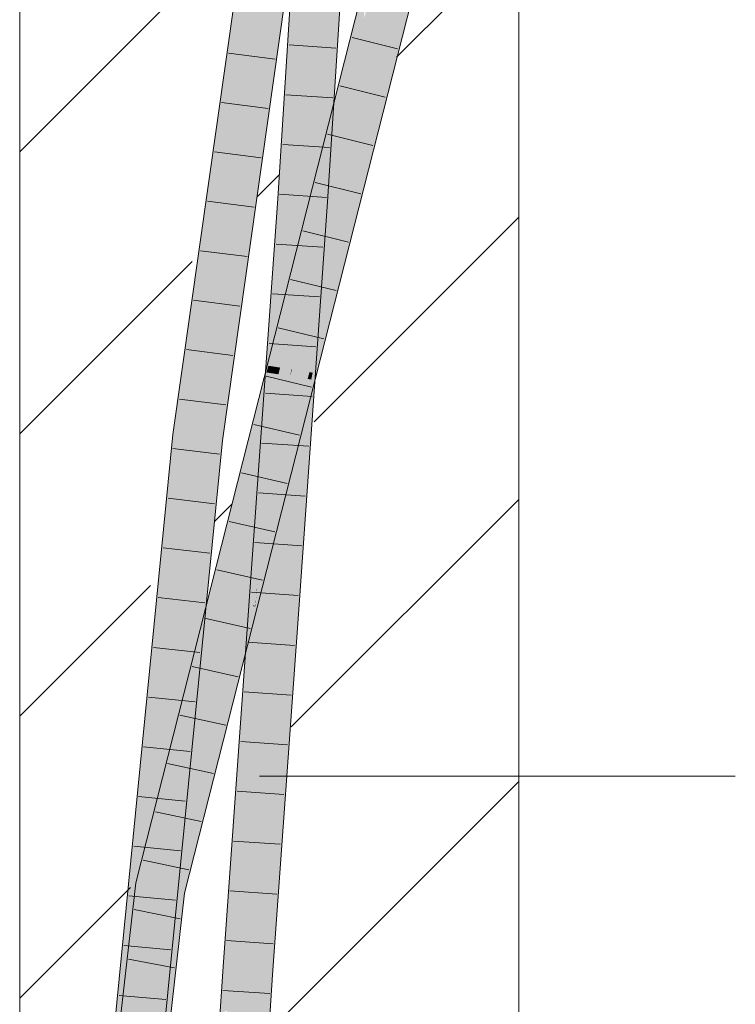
# Model space of a CAD drawing. Extents: x -620 to 300, y 62 to 1162.
# Tile 170 of 256: x 175.78 to 179.37, y 818.78 to 823.71. Entities that reach past the tile are written whole.
import ezdxf
from ezdxf.lldxf.tags import DXFTag

# ---------------------------------------------------------------- set-up
doc = ezdxf.new("R2010")
doc.units = 0
doc.layers.get('0').update_dxf_attribs({"lineweight": 13})
doc.layers.add('E_Detail_Linie_Text_Bem', color=7, linetype='Continuous', lineweight=13)
for name, color, linetype, lineweight, true_color in [('E_Detail_Wandschraffur', 7, 'Continuous', 5, 0xc0c0c0), ('E_Leerrohr 25-A06G955E8I', 7, 'Continuous', 9, 0xff8000), ('E_Leerrohr 25-Shading', 7, 'Continuous', 9, 0xff8000)]:
    doc.layers.add(name, color=color, linetype=linetype, lineweight=lineweight, true_color=true_color)
tags = doc.linetypes.add('fein_strichliert', pattern=[4, 1, -2, 1]).pattern_tags.tags
tags[8:9] = [DXFTag(74, 4), DXFTag(75, 0), DXFTag(340, '0'), DXFTag(46, 0.0), DXFTag(50, 0.0), DXFTag(44, 0.0), DXFTag(45, 0.0)]
tags[6:7] = [DXFTag(74, 4), DXFTag(75, 0), DXFTag(340, '0'), DXFTag(46, 0.0), DXFTag(50, 0.0), DXFTag(44, 0.0), DXFTag(45, 0.0)]
tags[4:5] = [DXFTag(74, 4), DXFTag(75, 0), DXFTag(340, '0'), DXFTag(46, 0.0), DXFTag(50, 0.0), DXFTag(44, 0.0), DXFTag(45, 0.0)]

# ---------------------------------------------------------------- blocks, each defined once
blk = doc.blocks.new('Shading-A06G94UZ8I', base_point=(176.1374, 828.7108))
at = {"layer": 'E_Leerrohr 25-Shading', "color": 31, "true_color": 0xfabd7f}
for points in [[(177.1431, 825.5573), (176.6315, 821.9562), (176.6729, 821.6196), (176.5992, 821.6285)], [(177.1464, 825.5568), (177.1431, 825.5573), (176.6729, 821.6196)], [(177.2305, 825.5446), (177.1464, 825.5568), (176.6729, 821.6196)], [(176.6729, 821.6196), (176.7607, 821.6089), (177.2305, 825.5446), (177.318, 825.532)], [(177.1994, 822.8091), (177.3481, 825.1463), (177.2565, 825.0991), (177.2619, 825.1515)], [(177.3481, 825.1463), (177.1994, 822.8091), (177.2145, 822.808)], [(177.3481, 825.1463), (177.2145, 822.808), (177.3324, 824.5403), (177.2561, 822.8052)], [(177.379, 825.1444), (177.3324, 824.5403), (177.2941, 822.9057), (177.2897, 822.8863)], [(177.379, 825.1444), (177.2941, 822.9057), (177.3336, 823.5269)], [(177.3336, 823.5269), (177.4363, 825.141), (177.379, 825.1444)], [(177.1994, 822.8091), (177.2565, 825.0991), (177.1112, 822.8149)], [(177.3324, 824.5403), (177.2561, 822.8052), (177.2897, 822.8863), (177.2713, 822.8043)], [(177.7197, 824.2226), (177.6342, 824.2451), (177.4966, 823.3439), (177.5078, 823.7205)], [(177.5139, 823.0531), (177.8052, 824.2001), (177.4966, 823.3439), (177.7197, 824.2226)], [(177.4966, 823.3439), (177.5078, 823.7205), (177.3974, 823.0673), (177.412, 823.323)], [(177.5087, 823.7507), (177.4155, 823.3837), (177.5078, 823.7205), (177.412, 823.323)], [(177.4155, 823.3837), (177.337, 823.0746), (177.412, 823.323), (177.3517, 823.0729)], [(177.4255, 823.0639), (177.3422, 822.377), (177.4966, 823.3439), (177.5139, 823.0531)], [(177.412, 823.323), (177.3517, 823.0729), (177.3974, 823.0673)], [(177.4966, 823.3439), (177.3974, 823.0673), (177.4255, 823.0639)], [(177.3517, 823.0729), (177.337, 823.0746), (177.2836, 822.7902), (177.2941, 822.9057)], [(177.3081, 822.6016), (177.4255, 823.0639), (177.2836, 822.7902), (177.3517, 823.0729)], [(177.4255, 823.0639), (177.3283, 822.6812), (177.3783, 822.6744)], [(177.2941, 822.9057), (177.22, 822.6136), (177.2615, 822.6982), (177.2404, 822.6108)], [(177.2836, 822.7902), (177.2941, 822.9057), (177.2615, 822.6982)], [(177.2713, 822.8043), (177.2876, 822.8032), (177.2897, 822.8863)], [(177.2897, 822.8863), (177.2876, 822.8032), (177.2941, 822.9057)], [(177.1994, 822.8091), (177.1112, 822.8149), (177.0546, 820.7676), (176.9665, 820.7739)], [(177.1401, 821.9272), (177.1994, 822.8091), (177.1369, 821.9277)], [(177.1893, 822.4422), (177.1994, 822.8091), (177.1686, 822.3509)], [(177.2145, 822.808), (177.1994, 822.8091), (177.1934, 822.4605), (177.1893, 822.4422)], [(177.2145, 822.808), (177.1934, 822.4604), (177.2561, 822.8052), (177.2244, 822.5974)], [(177.2138, 821.9152), (177.2876, 822.8032), (177.2469, 822.61), (177.2781, 822.8038)], [(177.2876, 822.8032), (177.2138, 821.9152), (177.2245, 821.9135)], [(177.2521, 822.7195), (177.2561, 822.8052), (177.2244, 822.5974)], [(177.2781, 822.8038), (177.2713, 822.8043), (177.2469, 822.61), (177.2521, 822.7195)], [(177.2658, 822.6074), (177.2835, 822.7897), (177.2476, 822.6099), (177.2615, 822.6982)], [(177.2713, 822.8043), (177.2561, 822.8052), (177.2521, 822.7195)], [(177.267, 822.6072), (177.2836, 822.7902), (177.2658, 822.6074), (177.2835, 822.7897)], [(177.3081, 822.6016), (177.2836, 822.7902), (177.267, 822.6072)], [(177.2138, 821.915), (177.2521, 822.7195), (177.1867, 822.3505), (177.2244, 822.5974)], [(177.2615, 822.6982), (177.2404, 822.6108), (177.2476, 822.6099)], [(177.3283, 822.6812), (177.3081, 822.6016), (177.3783, 822.6744), (177.3422, 822.377)], [(177.3081, 822.6016), (177.1971, 822.1647), (177.2006, 821.8194), (177.0639, 821.2811)], [(177.2404, 822.6108), (177.22, 822.6136), (177.1352, 822.1741), (177.1093, 822.1779)], [(177.1352, 822.1741), (177.1756, 822.168), (177.2404, 822.6108), (177.2469, 822.61)], [(177.1756, 822.168), (177.1971, 822.1647), (177.2469, 822.61), (177.2639, 822.6076)], [(177.1934, 822.4604), (177.1867, 822.3505), (177.2244, 822.5974)], [(177.1971, 822.1647), (177.3081, 822.6016), (177.2639, 822.6076)], [(177.3081, 822.6016), (177.2366, 822.0814), (177.3422, 822.377), (177.2332, 821.9477)], [(177.1608, 821.9238), (177.1867, 822.3505), (177.1686, 822.3509), (177.1893, 822.4422)], [(177.1893, 822.4422), (177.1867, 822.3505), (177.1934, 822.4605)], [(177.1608, 821.9238), (177.1686, 822.3509), (177.1401, 821.9272)], [(177.1867, 822.3505), (177.1608, 821.9236), (177.1749, 821.9213)], [(177.2138, 821.915), (177.1867, 822.3505), (177.1749, 821.9213)], [(177.1352, 822.1741), (177.1093, 822.1779), (177.0861, 821.9706), (177.0578, 821.9749)], [(177.0861, 821.9706), (177.1424, 821.9618), (177.1352, 822.1741), (177.1756, 822.168)], [(177.0639, 821.2811), (177.1971, 822.1647), (176.9969, 821.0171), (177.1455, 821.9613)], [(177.1424, 821.9618), (177.1455, 821.9613), (177.1756, 822.168), (177.178, 822.1677)], [(177.1455, 821.9613), (177.1971, 822.1647), (177.178, 822.1677)], [(177.2366, 822.0814), (177.2006, 821.8194), (177.2332, 821.9477)], [(177.078, 821.9368), (176.4948, 819.5169), (177.1369, 821.9274), (176.4854, 819.3619)], [(177.1369, 821.9274), (176.4854, 819.3619), (176.9786, 820.9453), (176.5719, 819.3437)], [(177.0493, 821.9413), (176.6311, 820.2947), (177.078, 821.9368), (176.4948, 819.5169)], [(176.6315, 821.9562), (176.5852, 821.6302), (176.5992, 821.6285)], [(176.9969, 821.0171), (177.1455, 821.9613), (176.9786, 820.9453), (177.1369, 821.9274)], [(177.0861, 821.9706), (177.0578, 821.9749), (177.078, 821.9368), (177.0493, 821.9413)], [(177.0621, 820.767), (177.1401, 821.9272), (177.0546, 820.7676), (177.1369, 821.9277)], [(177.1401, 821.9272), (177.0621, 820.767), (177.1608, 821.9238), (177.0904, 820.765)], [(177.1369, 821.9274), (177.1424, 821.9618), (177.078, 821.9368), (177.0861, 821.9706)], [(177.1369, 821.9274), (177.1455, 821.9613), (177.1424, 821.9618)], [(177.1608, 821.9236), (177.0904, 820.765), (177.1749, 821.9213), (177.1428, 820.7613)], [(177.1749, 821.9213), (177.1428, 820.7613), (177.2138, 821.915), (177.1916, 821.4494)], [(177.2138, 821.9152), (177.1916, 821.4494), (177.2245, 821.9135)], [(176.4458, 819.7153), (176.5852, 821.6302), (176.3441, 818.8531), (176.4068, 819.8203)], [(176.4639, 819.8682), (176.5992, 821.6285), (176.4458, 819.7153), (176.5852, 821.6302)], [(176.3345, 818.1853), (176.4226, 818.1784), (176.6729, 821.6196), (176.7607, 821.6089)], [(176.4761, 819.6223), (176.6729, 821.6196), (176.4336, 819.4742), (176.5992, 821.6285)], [(177.0546, 820.7676), (176.9665, 820.7739), (176.9232, 818.9352), (176.835, 818.9412)], [(177.0621, 820.767), (177.0546, 820.7676), (176.938, 818.9343), (176.9232, 818.9352)], [(176.9782, 818.9315), (177.0904, 820.765), (176.938, 818.9343), (177.0621, 820.767)], [(177.0114, 818.9293), (177.1428, 820.7613), (176.9782, 818.9315), (177.0904, 820.765)], [(176.5141, 819.8339), (176.4948, 819.5169), (176.6311, 820.2947)], [(176.4458, 819.7153), (176.4265, 819.4496), (176.4639, 819.8682), (176.4336, 819.4744)], [(176.3441, 818.8532), (176.4068, 819.8203), (176.2924, 818.4158), (176.3284, 819.0244)], [(176.5141, 819.8339), (176.3989, 819.3802), (176.4432, 819.3708)], [(176.4432, 819.3708), (176.4683, 819.3655), (176.5141, 819.8339), (176.4948, 819.5169)], [(176.4265, 819.4496), (176.4458, 819.7153), (176.4061, 819.3786)], [(176.3345, 818.1853), (176.4761, 819.6223), (176.4336, 819.4742)], [(176.4683, 819.3655), (176.4854, 819.3619), (176.4948, 819.5169)], [(176.4265, 819.4496), (176.3345, 818.1853), (176.4336, 819.4744)], [(176.3441, 818.8531), (176.3009, 818.1879), (176.4265, 819.4496), (176.3345, 818.1853)], [(176.3441, 818.8531), (176.4265, 819.4496), (176.4061, 819.3786)], [(176.3841, 819.218), (176.2889, 817.9109), (176.3989, 819.3802), (176.2899, 817.9108)], [(176.3192, 817.9104), (176.4432, 819.3708), (176.2899, 817.9108), (176.3989, 819.3802)], [(176.3192, 817.9104), (176.4854, 819.3619), (176.3425, 818.1847), (176.4683, 819.3655)], [(176.4075, 817.9057), (176.5719, 819.3437), (176.3192, 817.9104), (176.4854, 819.3619)], [(176.4683, 819.3655), (176.4432, 819.3708), (176.3425, 818.1847)], [(176.3841, 819.218), (176.3989, 819.3802), (176.3908, 819.3091)], [(176.3222, 818.7109), (176.2787, 818.0607), (176.3908, 819.3091), (176.3841, 819.218)], [(176.2889, 817.9108), (176.3841, 819.218), (176.2687, 817.9124), (176.2787, 818.0607)], [(176.2924, 818.4158), (176.3284, 819.0244), (176.2659, 818.1907), (176.2463, 818.1921)], [(176.9232, 818.9352), (176.835, 818.9412), (176.8146, 817.2255), (176.7264, 817.2303)], [(176.938, 818.9343), (176.9232, 818.9352), (176.8294, 817.2247), (176.8146, 817.2255)], [(176.8807, 817.2219), (176.9782, 818.9315), (176.8294, 817.2247), (176.938, 818.9343)], [(176.8807, 817.2219), (177.0114, 818.9293), (176.9782, 818.9315)], [(177.0114, 818.9293), (176.8807, 817.2219), (176.886, 817.2216)], [(177.0114, 818.9293), (176.886, 817.2216), (176.9989, 818.7322), (176.8894, 817.2214)], [(176.3009, 818.1879), (176.3441, 818.8532), (176.2791, 818.1896), (176.2924, 818.4158)]]:
    blk.add_solid(points, dxfattribs=at)
at = {"layer": 'E_Leerrohr 25-Shading', "color": 43, "true_color": 0xd7ab7f}
for points in [[(177.1431, 825.5573), (177.1068, 825.5625), (176.6315, 821.9562), (176.7482, 822.8593)], [(176.7482, 822.8593), (177.1068, 825.5625), (177.005, 824.8455)], [(177.0757, 823.6934), (177.318, 825.532), (176.7607, 821.6089)], [(177.3528, 825.527), (177.318, 825.532), (177.0757, 823.6934)], [(177.3336, 823.5269), (177.3039, 822.9678), (177.4363, 825.141), (177.3445, 823.2258)], [(177.4363, 825.141), (177.3445, 823.2258), (177.469, 825.0778), (177.3557, 823.2969)], [(177.2533, 825.0679), (177.0775, 822.8172), (177.2565, 825.0991), (177.0853, 822.8167)], [(177.1112, 822.8149), (177.2565, 825.0991), (177.105, 822.8154), (177.2553, 825.0829)], [(177.1894, 824.4458), (177.0775, 822.8172), (177.2533, 825.0679)], [(177.2553, 825.0829), (177.1421, 823.5745), (177.105, 822.8154), (177.0878, 822.8165)], [(177.005, 824.8455), (176.688, 822.5298), (176.7482, 822.8593), (176.6403, 822.0457)], [(176.688, 822.5298), (177.005, 824.8455), (176.7151, 822.8048)], [(177.0747, 822.8174), (177.0775, 822.8172), (177.1601, 824.1602), (177.1894, 824.4458)], [(177.8406, 824.1908), (177.8052, 824.2001), (177.5419, 823.0497), (177.5139, 823.0531)], [(177.5505, 823.0486), (177.8406, 824.1908), (177.5419, 823.0497)], [(176.844, 821.9354), (177.1558, 824.1298), (177.0757, 823.6934), (177.1423, 824.1338)], [(177.5087, 823.7507), (177.5426, 824.0305), (177.4155, 823.3837), (177.4581, 823.6939)], [(177.5432, 824.0353), (177.46, 823.7078), (177.5426, 824.0305), (177.4581, 823.6939)], [(177.4581, 823.6939), (177.46, 823.7078), (177.3819, 823.3905), (177.3856, 823.4146)], [(176.844, 821.9354), (177.0757, 823.6934), (176.7911, 821.6052), (176.7607, 821.6089)], [(177.4155, 823.3837), (177.4581, 823.6939), (177.3318, 823.0577), (177.3819, 823.3905)], [(177.1421, 823.5745), (177.0853, 822.8167), (177.0878, 822.8165)], [(177.2876, 822.8032), (177.2951, 822.8026), (177.3336, 823.5269)], [(177.3856, 823.4146), (177.1286, 822.4027), (177.3819, 823.3905), (177.1566, 822.4928)], [(177.3819, 823.3905), (177.1566, 822.4928), (177.3318, 823.0577)], [(177.4155, 823.3837), (177.3318, 823.0577), (177.337, 823.0746)], [(177.3445, 823.2258), (177.3241, 822.8007), (177.3557, 823.2969)], [(177.3039, 822.9678), (177.2951, 822.8026), (177.3445, 823.2258), (177.3241, 822.8007)], [(177.2941, 822.9057), (177.337, 823.0746), (177.3039, 822.9678)], [(177.5419, 823.0497), (177.5139, 823.0531), (177.4205, 822.5859), (177.3961, 822.5894)], [(177.4326, 822.5844), (177.5505, 823.0486), (177.4205, 822.5859), (177.5419, 823.0497)], [(177.22, 822.6136), (177.2941, 822.9057), (177.1566, 822.4928), (177.3039, 822.9678)], [(176.6315, 821.9562), (176.7482, 822.8593), (176.6315, 821.9561), (176.6403, 822.0457)], [(177.1112, 822.8149), (176.9711, 820.8808), (176.9786, 820.9452), (176.9701, 820.8575)], [(177.1112, 822.8149), (177.105, 822.8154), (176.9722, 820.9053), (176.9869, 821.2446)], [(177.1112, 822.8149), (176.9722, 820.9053), (176.9734, 820.9133)], [(177.0878, 822.8165), (177.0173, 821.9425), (177.105, 822.8154), (176.9869, 821.2446)], [(177.0853, 822.8167), (177.0208, 822.0239), (177.0878, 822.8165), (177.0173, 821.9425)], [(177.0247, 822.1126), (177.0208, 822.0239), (177.0775, 822.8172), (177.0853, 822.8167)], [(177.0775, 822.8172), (177.0747, 822.8174), (177.0247, 822.1126)], [(176.7132, 822.7915), (176.5938, 821.8416), (176.7151, 822.8048), (176.688, 822.5298)], [(176.6, 821.9949), (176.5938, 821.8416), (176.7132, 822.7915)], [(177.2002, 821.2053), (177.2951, 822.8026), (177.2245, 821.9135), (177.2876, 822.8032)], [(177.2608, 821.9077), (177.3241, 822.8007), (177.2421, 821.9107), (177.2951, 822.8026)], [(177.0417, 821.9774), (177.22, 822.6136), (177.0277, 821.9796), (177.028, 821.9807)], [(177.22, 822.6136), (177.1566, 822.4928), (177.028, 821.9807)], [(177.1093, 822.1779), (177.22, 822.6136), (177.0493, 821.9763), (177.0417, 821.9774)], [(177.2345, 821.8752), (177.136, 821.4164), (177.4205, 822.5859), (177.4326, 822.5844)], [(177.3961, 822.5894), (177.3422, 822.377), (177.4205, 822.5859), (177.2345, 821.8752)], [(176.688, 822.5298), (176.5938, 821.8416), (176.6403, 822.0457), (176.5852, 821.6302)], [(177.1286, 822.4027), (177.028, 821.9807), (177.1566, 822.4928)], [(177.028, 821.9807), (177.1286, 822.4027), (177.0225, 821.9804), (177.0385, 822.0477)], [(177.2495, 821.9451), (177.3422, 822.377), (177.2332, 821.9477)], [(177.0578, 821.9749), (177.1093, 822.1779), (177.0493, 821.9763)], [(177.0146, 821.9468), (177.0208, 822.0239), (177.013, 821.9471), (177.0247, 822.1126)], [(176.6403, 822.0457), (176.5852, 821.6302), (176.6315, 821.9561)], [(177.0055, 821.9177), (176.9296, 821.5886), (177.0385, 822.0477)], [(176.6, 821.9949), (176.5489, 821.6347), (176.5553, 821.6339)], [(176.5553, 821.6339), (176.5675, 821.6324), (176.6, 821.9949), (176.5938, 821.8416)], [(177.0225, 821.9804), (177.0032, 821.8987), (177.0277, 821.9796)], [(177.0208, 822.0239), (177.0146, 821.9468), (177.0175, 821.9464)], [(177.028, 821.9807), (177.0176, 821.9464), (177.0193, 821.9461)], [(177.0324, 821.944), (177.0417, 821.9774), (177.0193, 821.9461), (177.0277, 821.9796)], [(177.028, 821.9807), (177.0225, 821.9804), (177.0277, 821.9796)], [(177.0493, 821.9763), (177.0417, 821.9774), (177.0394, 821.9429), (177.0324, 821.944)], [(177.0479, 821.9415), (177.0578, 821.9749), (177.0394, 821.9429), (177.0493, 821.9763)], [(177.0493, 821.9413), (176.9178, 821.4928), (176.7219, 820.6522)], [(176.7911, 821.6052), (176.797, 821.6044), (176.844, 821.9354)], [(177.0493, 821.9413), (177.0479, 821.9415), (176.8695, 821.3282), (176.878, 821.3649)], [(176.878, 821.3649), (177.0479, 821.9415), (176.9145, 821.523), (177.0394, 821.9429)], [(176.9296, 821.5886), (176.9145, 821.523), (177.0193, 821.9461), (177.0324, 821.944)], [(177.0324, 821.944), (176.9145, 821.523), (177.0394, 821.9429)], [(177.0176, 821.9464), (177.0032, 821.8987), (177.0193, 821.9461), (176.9296, 821.5886)], [(177.0173, 821.9425), (176.9784, 821.4601), (176.9516, 820.7749), (176.9299, 820.7765)], [(177.0173, 821.9425), (176.9516, 820.7749), (176.9869, 821.2446)], [(177.0146, 821.9468), (177.0017, 821.7889), (177.0173, 821.9425), (176.9784, 821.4601)], [(177.0017, 821.7889), (177.0146, 821.9468), (177.013, 821.9471)], [(177.0146, 821.9468), (177.0173, 821.9425), (177.0175, 821.9464)], [(177.0493, 821.9413), (177.0578, 821.9749), (177.0479, 821.9415)], [(177.2254, 821.9134), (177.2332, 821.9477), (177.2245, 821.9135)], [(177.2332, 821.9477), (177.2254, 821.9134), (177.2495, 821.9451), (177.2421, 821.9107)], [(177.0055, 821.9177), (176.8188, 821.1826), (176.7529, 820.8228)], [(177.2006, 821.8194), (177.1006, 821.3635), (177.2245, 821.9135), (177.2254, 821.9134)], [(177.2254, 821.9134), (177.1006, 821.3635), (177.2421, 821.9107), (177.2345, 821.8752)], [(177.1916, 821.4494), (177.1737, 820.7591), (177.2245, 821.9135), (177.2002, 821.2053)], [(177.2002, 821.2051), (177.1901, 820.9109), (177.2421, 821.9107), (177.2608, 821.9077)], [(176.5675, 821.6324), (176.5852, 821.6302), (176.5938, 821.8416)], [(177.136, 821.4164), (177.2345, 821.8752), (176.9605, 820.7253), (177.0095, 820.9483)], [(177.0095, 820.9483), (177.2345, 821.8752), (177.1006, 821.3635)], [(177.1006, 821.3635), (177.2006, 821.8194), (176.9759, 820.8873), (177.0639, 821.2811)], [(176.5553, 821.6339), (176.4068, 819.8203), (176.5675, 821.6324)], [(176.5553, 821.6339), (176.4338, 820.2374), (176.4068, 819.8203), (176.4068, 819.8197)], [(176.4068, 819.8203), (176.5852, 821.6302), (176.5675, 821.6324)], [(176.4338, 820.2374), (176.5553, 821.6339), (176.4557, 820.575), (176.5489, 821.6347)], [(176.4557, 820.575), (176.5489, 821.6347), (176.4775, 820.9109)], [(176.6671, 820.4996), (176.7607, 821.6089), (176.6311, 820.2946)], [(176.6804, 820.5759), (176.7911, 821.6052), (176.6671, 820.4996), (176.7607, 821.6089)], [(176.7152, 820.7747), (176.797, 821.6044), (176.6805, 820.5761), (176.7911, 821.6052)], [(176.9178, 821.4928), (176.8695, 821.3282), (176.7219, 820.6522), (176.6311, 820.2947)], [(177.1916, 821.4494), (177.1428, 820.7613), (177.1475, 820.761)], [(177.1737, 820.7591), (177.1916, 821.4494), (177.1475, 820.761)], [(177.1006, 821.3635), (176.9561, 820.7584), (177.0095, 820.9483), (176.9429, 820.674)], [(176.9561, 820.7584), (177.1006, 821.3635), (176.9772, 820.8921)], [(176.9722, 820.9053), (176.9869, 821.2446), (176.9521, 820.7805)], [(176.9776, 820.8949), (177.0639, 821.2811), (176.9969, 821.0171)], [(177.1737, 820.7591), (177.1793, 820.7587), (177.2002, 821.2051), (177.1901, 820.9109)], [(176.8188, 821.1826), (176.7978, 821.0998), (176.6311, 820.2947), (176.5141, 819.8339)], [(176.8188, 821.1826), (176.6311, 820.2947), (176.7529, 820.8228)], [(176.5141, 819.8339), (176.7978, 821.0998), (176.5141, 819.8338), (176.5335, 819.9601)], [(176.5335, 819.9601), (176.7978, 821.0998), (176.5507, 820.0726), (176.6408, 820.4814)], [(176.916, 820.6585), (176.9759, 820.8873), (176.9969, 821.0171), (176.9776, 820.8949)], [(176.9734, 820.9133), (176.9969, 821.0171), (176.9786, 820.9453)], [(176.9786, 820.9453), (176.5719, 819.3437), (176.8984, 820.5912)], [(176.8984, 820.5912), (176.916, 820.6585), (176.9786, 820.9453), (176.9734, 820.9133)], [(176.9605, 820.7253), (177.0095, 820.9483), (176.9353, 820.626), (176.9429, 820.674)], [(176.9701, 820.8575), (176.9665, 820.7739), (176.9786, 820.9452)], [(176.2396, 818.1927), (176.4775, 820.9109), (176.3116, 819.2277)], [(176.2396, 818.1927), (176.2463, 818.1921), (176.4775, 820.9109), (176.4557, 820.575)], [(176.9759, 820.8873), (176.8151, 820.1675), (176.9772, 820.8921), (176.9561, 820.7584)], [(176.962, 820.7742), (176.9711, 820.8808), (176.9521, 820.7805), (176.9722, 820.9053)], [(176.9722, 820.9053), (176.9711, 820.8808), (176.9734, 820.9133)], [(176.9759, 820.8873), (176.916, 820.6585), (176.8151, 820.1675), (176.774, 820.0282)], [(176.9711, 820.8808), (176.962, 820.7742), (176.9674, 820.8301)], [(176.9674, 820.8301), (176.9634, 820.7741), (176.9701, 820.8575), (176.9665, 820.7739)], [(176.9711, 820.8808), (176.9674, 820.8301), (176.9701, 820.8575)], [(176.962, 820.7742), (176.9634, 820.7741), (176.9674, 820.8301)], [(176.6483, 820.2767), (176.6196, 819.8043), (176.6805, 820.5761), (176.7152, 820.7747)], [(176.9561, 820.7584), (176.8151, 820.1675), (176.9429, 820.674), (176.842, 820.2585)], [(176.9634, 820.7741), (176.8206, 818.9422), (176.8289, 818.9417)], [(176.9634, 820.7741), (176.915, 820.2933), (176.8206, 818.9422), (176.8513, 819.4561)], [(176.8289, 818.9417), (176.835, 818.9412), (176.9634, 820.7741), (176.9665, 820.7739)], [(176.841, 819.536), (176.9512, 820.775), (176.9128, 820.5373)], [(176.841, 819.536), (176.915, 820.293), (176.9512, 820.775), (176.9516, 820.7749)], [(176.9512, 820.775), (176.9299, 820.7765), (176.9128, 820.5373)], [(176.9516, 820.7749), (176.915, 820.2933), (176.962, 820.7742)], [(176.915, 820.2933), (176.9634, 820.7741), (176.962, 820.7742)], [(176.962, 820.7742), (176.9521, 820.7805), (176.9516, 820.7749)], [(177.1428, 820.7613), (177.0114, 818.9293), (177.0867, 819.8226), (177.0177, 818.9289)], [(177.1242, 820.4012), (177.0479, 818.9268), (177.1737, 820.7591), (177.1445, 820.2739)], [(177.1428, 820.7613), (177.0867, 819.8226), (177.1242, 820.4012)], [(177.1428, 820.7613), (177.1242, 820.4012), (177.1475, 820.761)], [(177.1242, 820.4012), (177.1737, 820.7591), (177.1475, 820.761)], [(177.1445, 820.2739), (177.1793, 820.7587), (177.1737, 820.7591)], [(176.774, 820.0282), (176.916, 820.6585), (176.7608, 819.9835), (176.8984, 820.5912)], [(176.9429, 820.674), (176.842, 820.2585), (176.9353, 820.626)], [(176.3284, 819.0244), (176.4338, 820.2374), (176.2463, 818.1921), (176.4557, 820.575)], [(176.7897, 820.1111), (176.8984, 820.5912), (176.5724, 819.3458)], [(176.6483, 820.2767), (176.6804, 820.5759), (176.6671, 820.4996)], [(176.4226, 818.1784), (176.6483, 820.2767), (176.6311, 820.2946), (176.6671, 820.4996)], [(176.5507, 820.0726), (176.6408, 820.4814), (176.5715, 820.2084)], [(177.0287, 818.9281), (177.0479, 818.9268), (177.1242, 820.4012)], [(176.5748, 819.4061), (176.6483, 820.2767), (176.4365, 818.1773), (176.4226, 818.1784)], [(176.6196, 819.8043), (176.6483, 820.2767), (176.5748, 819.4061)], [(176.6223, 819.4937), (176.7261, 819.8021), (176.842, 820.2585)], [(176.8125, 820.1561), (176.842, 820.2585), (176.8151, 820.1675)], [(176.834, 819.2286), (176.915, 820.293), (176.8692, 819.8253)], [(176.4338, 820.2374), (176.3284, 819.0244), (176.4068, 819.8197)], [(176.4124, 819.4452), (176.5507, 820.0726), (176.5645, 820.1807), (176.5715, 820.2084)], [(176.5645, 820.1807), (176.4077, 819.4642), (176.3981, 819.3804), (176.396, 819.3808)], [(176.5645, 820.1807), (176.3981, 819.3804), (176.4124, 819.4452)], [(176.4077, 819.4642), (176.5645, 820.1807), (176.4392, 819.6874)], [(176.7672, 819.9981), (176.8125, 820.1561), (176.774, 820.0282), (176.8151, 820.1675)], [(176.7608, 819.9835), (176.7897, 820.1111), (176.5719, 819.3437), (176.5724, 819.3458)], [(176.3989, 819.3802), (176.5335, 819.9601), (176.4124, 819.4452), (176.5507, 820.0726)], [(176.774, 820.0282), (176.7608, 819.9835), (176.7672, 819.9981), (176.7525, 819.947)], [(176.5335, 819.9601), (176.3989, 819.3802), (176.5141, 819.8338)], [(176.7608, 819.9835), (176.5719, 819.3437), (176.7525, 819.947), (176.6223, 819.4937)], [(176.7985, 818.9437), (176.8692, 819.8253), (176.841, 819.536)], [(176.7985, 818.9437), (176.8122, 818.9428), (176.8692, 819.8253), (176.834, 819.2286)], [(177.0177, 818.9289), (177.0287, 818.9281), (177.0867, 819.8226)], [(176.5415, 819.0123), (176.6196, 819.8043), (176.5748, 819.4061)], [(176.5891, 819.3401), (176.7261, 819.8021), (176.5789, 819.3422), (176.6223, 819.4937)], [(176.6077, 819.3362), (176.7261, 819.8021), (176.5891, 819.3401)], [(176.3898, 819.3821), (176.4077, 819.4642), (176.3631, 819.3877), (176.4392, 819.6874)], [(176.4077, 819.4642), (176.3898, 819.3821), (176.396, 819.3808)], [(176.6223, 819.4937), (176.5719, 819.3437), (176.5789, 819.3422)], [(176.3981, 819.3804), (176.3989, 819.3802), (176.4124, 819.4452)], [(176.8513, 819.4561), (176.8122, 818.9428), (176.8206, 818.9422)], [(176.3116, 818.9388), (176.2232, 817.8474), (176.3898, 819.3821), (176.3222, 818.7109)], [(176.3116, 818.9388), (176.3898, 819.3821), (176.3631, 819.3877)], [(176.396, 819.3808), (176.3898, 819.3821), (176.3907, 819.3088), (176.3222, 818.7109)], [(176.3981, 819.3804), (176.396, 819.3808), (176.3908, 819.3091), (176.3907, 819.3088)], [(176.3908, 819.3091), (176.3989, 819.3802), (176.3981, 819.3804)], [(176.4454, 818.1766), (176.5415, 819.0123), (176.4365, 818.1773), (176.5748, 819.4061)], [(176.3239, 817.1746), (176.5891, 819.3401), (176.4075, 817.9057)], [(176.5891, 819.3401), (176.3239, 817.1746), (176.6077, 819.3362), (176.6039, 819.3024)], [(176.4075, 817.9057), (176.4419, 818.1772), (176.5719, 819.3437), (176.5789, 819.3422)], [(176.4419, 818.1772), (176.5891, 819.3401), (176.5789, 819.3422)], [(176.6039, 819.3024), (176.4201, 817.9054), (176.5355, 818.704), (176.425, 817.905)], [(176.2505, 818.4565), (176.2695, 818.6225), (176.2864, 818.9721), (176.3116, 819.2277)], [(176.2206, 818.1942), (176.2505, 818.4565), (176.2466, 818.5682), (176.2864, 818.9721)], [(176.4454, 818.1766), (176.4591, 818.1756), (176.5415, 819.0123)], [(176.2689, 818.4109), (176.3116, 818.9388), (176.2245, 817.9545), (176.2493, 818.2608)], [(176.2493, 818.2608), (176.3116, 818.9388), (176.2864, 818.7191)], [(176.8122, 818.9428), (176.7985, 818.9437), (176.699, 817.2318), (176.6898, 817.2323)], [(176.8122, 818.9428), (176.699, 817.2318), (176.7793, 818.1609), (176.7203, 817.2307)], [(176.8122, 818.9428), (176.7793, 818.1609), (176.8206, 818.9422)], [(176.8206, 818.9422), (176.8102, 818.7454), (176.8289, 818.9417), (176.8164, 818.7449)], [(176.8289, 818.9417), (176.8164, 818.7449), (176.835, 818.9412), (176.8225, 818.7446)], [(176.9989, 818.7322), (177.0045, 818.7318), (177.0114, 818.9293), (177.0177, 818.9289)], [(177.0045, 818.7318), (177.0173, 818.7309), (177.0177, 818.9289), (177.0287, 818.9281)], [(177.0354, 818.7297), (177.0479, 818.9268), (177.0173, 818.7309), (177.0287, 818.9281)]]:
    blk.add_solid(points, dxfattribs=at)
blk = doc.blocks.new('Referenz-A06G955K8I')
at = {"layer": 'E_Detail_Linie_Text_Bem', "linetype": 'Continuous', "ltscale": 0.13}
for p, q in [((175.7816, 817.9265), (175.7816, 829.7265)), ((178.2816, 829.7265), (178.2816, 789.7265))]:
    blk.add_line(p, q, dxfattribs=at)
at = {"layer": 'E_Detail_Linie_Text_Bem', "color": 0, "linetype": 'Continuous', "ltscale": 0.13}
blk.add_line((176.9838, 819.9236), (179.3668, 819.9236), dxfattribs=at)
at = {"layer": 'E_Detail_Wandschraffur', "linetype": 'ByBlock', "ltscale": 0.13}
for p, q in [((175.7816, 823.0521), (176.8799, 824.1504)), ((177.2567, 821.6988), (178.2816, 822.7237)), ((176.7571, 821.1992), (176.8455, 821.2876)), ((175.7816, 820.2237), (176.4364, 820.8785)), ((177.0299, 818.6436), (178.2816, 819.8953))]:
    blk.add_line(p, q, dxfattribs=at)
at = {"layer": 'E_Detail_Wandschraffur', "linetype": 'fein_strichliert', "ltscale": 0.13}
for p, q in [((177.6696, 823.5259), (178.2816, 824.1379)), ((176.9707, 822.827), (177.0824, 822.9387)), ((175.7816, 821.6379), (176.6465, 822.5028)), ((177.1415, 820.1694), (178.2816, 821.3095)), ((175.7816, 818.8095), (176.3372, 819.3651))]:
    blk.add_line(p, q, dxfattribs=at)
at = {"layer": 'E_Leerrohr 25-A06G955E8I', "linetype": 'Continuous', "ltscale": 0.13}
for p, q in [((176.5489, 821.6347), (177.1068, 825.5625)), ((176.797, 821.6045), (177.3543, 825.5268)), ((177.2233, 825.1538), (177.0747, 822.8174)), ((177.4729, 825.1388), (177.3241, 822.8007)), ((177.5988, 824.2544), (176.3631, 819.3877)), ((177.8406, 824.1908), (176.6077, 819.3362)), ((177.4469, 823.6256), (177.6745, 823.5673)), ((177.1312, 823.5873), (177.3657, 823.5721)), ((177.061, 823.5159), (176.828, 823.5468)), ((177.3853, 823.3831), (177.6131, 823.3252)), ((177.1153, 823.3378), (177.3498, 823.3225)), ((177.0259, 823.2685), (176.7929, 823.2991)), ((177.3237, 823.1405), (177.5516, 823.0832)), ((177.0994, 823.0884), (177.3339, 823.0729)), ((176.9907, 823.0212), (176.7577, 823.0514)), ((177.2621, 822.8979), (177.4901, 822.8412)), ((177.0747, 822.8174), (176.9299, 820.7765)), ((177.0836, 822.839), (177.3181, 822.8233)), ((176.9556, 822.7738), (176.7225, 822.8038)), ((177.3241, 822.8007), (177.1793, 820.7587)), ((177.2005, 822.6553), (177.4287, 822.5992)), ((177.0661, 822.5897), (177.3005, 822.5739)), ((176.9204, 822.5265), (176.6873, 822.5561)), ((177.1389, 822.4127), (177.3672, 822.3571)), ((177.0484, 822.3404), (177.2828, 822.3244)), ((176.8853, 822.2791), (176.6521, 822.3084)), ((177.0773, 822.1701), (177.3058, 822.1151)), ((177.0307, 822.0911), (177.2651, 822.075)), ((176.8502, 822.0318), (176.6169, 822.0607)), ((177.0157, 821.9275), (177.2443, 821.8731)), ((177.013, 821.8418), (177.2475, 821.8256)), ((176.815, 821.7844), (176.5818, 821.813)), ((176.9541, 821.6849), (177.1828, 821.6311)), ((176.2098, 818.195), (176.5489, 821.6347)), ((176.4591, 818.1756), (176.797, 821.6045)), ((176.9953, 821.5925), (177.2298, 821.5761)), ((176.7828, 821.5368), (176.5495, 821.565)), ((176.8925, 821.4423), (177.1214, 821.389)), ((176.9776, 821.3431), (177.2121, 821.3267)), ((176.7583, 821.2883), (176.5249, 821.3158)), ((176.8309, 821.1997), (177.0599, 821.147)), ((176.96, 821.0938), (177.1944, 821.0773)), ((176.7339, 821.0399), (176.5004, 821.0666)), ((176.7693, 820.9571), (176.9984, 820.905)), ((176.9423, 820.8445), (177.1767, 820.8278)), ((176.7094, 820.7915), (176.4758, 820.8175)), ((176.9299, 820.7765), (176.7985, 818.9437)), ((177.1793, 820.7587), (177.0479, 818.9268)), ((176.7077, 820.7145), (176.937, 820.663)), ((176.9244, 820.5951), (177.1589, 820.5785)), ((176.6849, 820.543), (176.4513, 820.5683)), ((176.6461, 820.4719), (176.8755, 820.4209)), ((176.6604, 820.2946), (176.4267, 820.3192)), ((176.9066, 820.3457), (177.141, 820.3292)), ((176.5845, 820.2293), (176.814, 820.1789)), ((176.6359, 820.0462), (176.4021, 820.07)), ((176.8887, 820.0963), (177.1231, 820.0799)), ((176.5229, 819.9867), (176.7526, 819.9369)), ((176.6114, 819.7978), (176.3776, 819.8208)), ((176.8708, 819.8469), (177.1052, 819.8306)), ((176.4613, 819.7442), (176.6911, 819.6949)), ((176.587, 819.5493), (176.353, 819.5717)), ((176.8529, 819.5975), (177.0873, 819.5813)), ((176.3997, 819.5016), (176.6296, 819.4528)), ((176.3631, 819.3877), (176.1111, 817.1904)), ((176.5625, 819.3009), (176.3285, 819.3225)), ((176.6077, 819.3362), (176.3604, 817.1719)), ((176.835, 819.348), (177.0694, 819.332)), ((176.3553, 819.255), (176.5857, 819.2084)), ((176.538, 819.0525), (176.3039, 819.0733)), ((176.8171, 819.0986), (177.0516, 819.0827)), ((176.3266, 819.0049), (176.5576, 818.9618)), ((176.7985, 818.9437), (176.6898, 817.2323)), ((177.0479, 818.9268), (176.9394, 817.2187)), ((176.5135, 818.804), (176.2794, 818.8242)), ((176.8, 818.8491), (177.0345, 818.8334))]:
    blk.add_line(p, q, dxfattribs=at)

msp = doc.modelspace()

# ---------------------------------------------------------------- block references
at = {"color": 8, "lineweight": 25, "ltscale": 0.25, "true_color": 0x808080}
msp.add_blockref('Referenz-A06G955K8I', (0, 0), dxfattribs=at)
msp.add_blockref('Shading-A06G94UZ8I', (176.1374, 828.7108))

doc.saveas('drawing.dxf')
